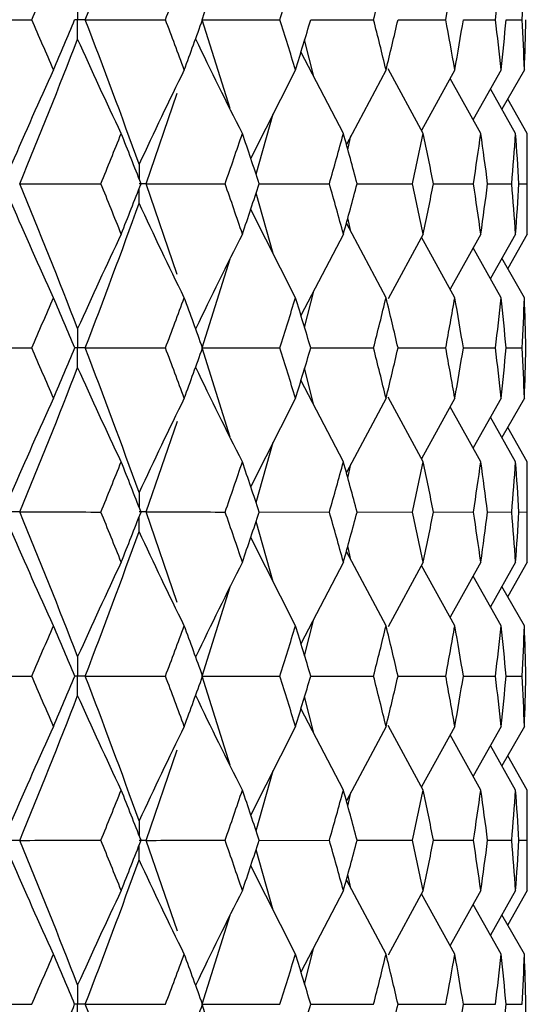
# Paper-space layout '_Front' of a CAD drawing. Header units: millimetres. Extents: x -25 to 25, y -1 to 320.
# Tile 39 of 52: x 15.04 to 19.75, y 35.45 to 44.6. Entities that reach past the tile are written whole.
import ezdxf

# ---------------------------------------------------------------- set-up
doc = ezdxf.new("R2010")
doc.units = ezdxf.units.MM

psp = doc.layouts.new('_Front')

# ---------------------------------------------------------------- linework, layer by layer
at = {"color": 7, "linetype": 'Continuous', "lineweight": 25}
for p, q in [((16.7308, 44.6), (16.9901, 45.4267)), ((16.9901, 43.7733), (16.7308, 44.6)), ((17.7387, 44.6), (18.3225, 44.6)), ((18.5492, 44.6), (18.9927, 44.6)), ((19.1565, 44.6), (19.4549, 44.6)), ((19.5538, 44.6), (19.7038, 44.6)), ((17.7672, 44.0711), (17.6816, 44.4117)), ((18.0425, 43.5428), (17.6478, 44.3001)), ((17.5974, 44.1338), (17.1807, 43.3134)), ((18.4382, 44.1338), (18.0699, 43.4417)), ((18.7834, 43.5428), (18.4576, 44.1432)), ((19.077, 44.1338), (18.7676, 43.5718)), ((19.5068, 44.1338), (19.2466, 43.6715)), ((19.7229, 44.1338), (19.5144, 43.7674)), ((19.3184, 43.5428), (19.0331, 44.054)), ((16.2095, 43.0756), (16.499, 43.918)), ((19.6418, 43.5428), (19.407, 43.9565)), ((19.75, 43.5428), (19.568, 43.8617)), ((17.2309, 43.1632), (17.3897, 43.7249)), ((18.0834, 43.3919), (18.1113, 43.5195)), ((19.75, 42.6079), (19.75, 43.5428)), ((16.4985, 42.2337), (16.2095, 43.0756)), ((17.2595, 43.0755), (17.9113, 43.0755)), ((18.1686, 43.0755), (18.6831, 43.0755)), ((18.8786, 43.0755), (19.2501, 43.0755)), ((19.3817, 43.0755), (19.6062, 43.0755)), ((19.6724, 43.0755), (19.7475, 43.0755)), ((17.3894, 42.4266), (17.2309, 42.9878)), ((17.5974, 42.0169), (17.1807, 42.8376)), ((18.1112, 42.6317), (18.0834, 42.7589)), ((18.4382, 42.0169), (18.0699, 42.7092)), ((18.0425, 42.6079), (17.6479, 41.8499)), ((18.7834, 42.6079), (18.4579, 42.0073)), ((19.077, 42.0169), (18.7677, 42.579)), ((19.3184, 42.6079), (19.0333, 42.0964)), ((19.6418, 42.6079), (19.4072, 42.1939)), ((19.75, 42.6079), (19.5682, 42.2888)), ((19.5068, 42.0169), (19.2467, 42.4792)), ((16.7307, 41.5493), (16.99, 42.3768)), ((19.7229, 42.0169), (19.5145, 42.3832)), ((17.6817, 41.7383), (17.7671, 42.0788)), ((16.9907, 40.7208), (16.7307, 41.5493)), ((17.7389, 41.5493), (18.3223, 41.5494)), ((18.5494, 41.5493), (18.9926, 41.5494)), ((19.1566, 41.5493), (19.4548, 41.5494)), ((19.5539, 41.5494), (19.7038, 41.5494)), ((17.7674, 41.0195), (17.6817, 41.3606)), ((18.0425, 40.4913), (17.6479, 41.249)), ((17.5974, 41.0824), (17.1806, 40.2626)), ((18.4382, 41.0824), (18.0698, 40.3908)), ((18.7834, 40.4913), (18.4577, 41.0919)), ((19.077, 41.0824), (18.7674, 40.5207)), ((19.5068, 41.0824), (19.2464, 40.6204)), ((19.7229, 41.0824), (19.5143, 40.7162)), ((19.3184, 40.4913), (19.0332, 41.0028)), ((19.6418, 40.4913), (19.407, 40.9053)), ((16.2096, 40.0253), (16.4995, 40.8687)), ((19.75, 40.4913), (19.568, 40.8105)), ((17.2308, 40.1125), (17.3895, 40.6735)), ((18.0833, 40.341), (18.1112, 40.4686)), ((19.75, 39.5588), (19.75, 40.4913)), ((16.4989, 39.1831), (16.2096, 40.0253)), ((17.2593, 40.0253), (17.9115, 40.0252)), ((18.1684, 40.0253), (18.6832, 40.0252)), ((18.8784, 40.0253), (19.2502, 40.0252)), ((19.3816, 40.0253), (19.6062, 40.0252)), ((19.6723, 40.0253), (19.7475, 40.0252)), ((17.3894, 39.377), (17.2308, 39.938)), ((17.5974, 38.9678), (17.1806, 39.7879)), ((18.1112, 39.582), (18.0833, 39.7094)), ((18.4382, 38.9678), (18.0698, 39.6596)), ((18.0425, 39.5588), (17.6479, 38.8009)), ((18.7834, 39.5588), (18.4578, 38.9582)), ((19.077, 38.9678), (18.7675, 39.5296)), ((19.3184, 39.5588), (19.0332, 39.0473)), ((19.6418, 39.5588), (19.4071, 39.1448)), ((19.75, 39.5588), (19.5681, 39.2396)), ((19.5068, 38.9678), (19.2465, 39.4299)), ((16.7307, 38.5004), (16.9904, 39.3287)), ((19.7229, 38.9678), (19.5144, 39.334)), ((17.6817, 38.6893), (17.7673, 39.0302)), ((16.9901, 37.6726), (16.7307, 38.5004)), ((17.7384, 38.5004), (18.3223, 38.5004)), ((18.549, 38.5004), (18.9926, 38.5004)), ((19.1564, 38.5004), (19.4548, 38.5004)), ((19.5538, 38.5004), (19.7038, 38.5004)), ((17.7672, 37.9707), (17.6817, 38.3113)), ((18.0425, 37.4417), (17.648, 38.1997)), ((17.5974, 38.0327), (17.1807, 37.2121)), ((18.4382, 38.0327), (18.0699, 37.3405)), ((18.7834, 37.4417), (18.4579, 38.0423)), ((19.077, 38.0327), (18.7677, 37.4707)), ((19.5068, 38.0327), (19.2467, 37.5705)), ((19.7229, 38.0327), (19.5145, 37.6664)), ((19.3184, 37.4417), (19.0333, 37.9533)), ((16.2095, 36.9742), (16.4986, 37.8162)), ((19.6418, 37.4417), (19.4072, 37.8557)), ((19.75, 37.4417), (19.5682, 37.7608)), ((17.2309, 37.0619), (17.3894, 37.623)), ((19.75, 36.5076), (19.75, 37.4417)), ((18.0834, 37.2908), (18.1111, 37.4179)), ((16.4998, 36.1302), (16.2095, 36.9742)), ((17.2601, 36.9742), (17.9114, 36.9743)), ((18.169, 36.9743), (18.6831, 36.9743)), ((18.8788, 36.9743), (19.2501, 36.9743)), ((19.3818, 36.9743), (19.6062, 36.9743)), ((19.6724, 36.9743), (19.7475, 36.9743)), ((17.3898, 36.3249), (17.2309, 36.8868)), ((17.5974, 35.9165), (17.1806, 36.7366)), ((18.4382, 35.9165), (18.0698, 36.6083)), ((18.1113, 36.5304), (18.0834, 36.6582)), ((18.0425, 36.5076), (17.6478, 35.7504)), ((18.7834, 36.5076), (18.4575, 35.9071)), ((19.3184, 36.5076), (19.033, 35.9964)), ((19.6418, 36.5076), (19.407, 36.0938)), ((19.75, 36.5076), (19.568, 36.1886)), ((19.077, 35.9165), (18.7675, 36.4783)), ((19.5068, 35.9165), (19.2465, 36.3787)), ((16.7308, 35.4506), (16.9903, 36.2775)), ((19.7229, 35.9165), (19.5143, 36.2829)), ((17.6816, 35.6388), (17.7673, 35.9796)), ((16.99, 34.6236), (16.7308, 35.4506)), ((17.7382, 35.4506), (18.3224, 35.4505)), ((18.5489, 35.4505), (18.9927, 35.4505)), ((19.1563, 35.4505), (19.4548, 35.4505)), ((19.5538, 35.4505), (19.7038, 35.4505))]:
    psp.add_line(p, q, dxfattribs=at)
for points in [[(15.6439, 44.6), (15.8163, 45.0468), (15.9833, 45.4947), (16.1446, 45.943)], [(15.1476, 44.6), (15.2152, 44.7553), (15.2823, 44.9107), (15.3486, 45.0662)], [(16.3893, 44.6), (16.4482, 44.7553), (16.5063, 44.9107), (16.5637, 45.0662)], [(17.4515, 44.6), (17.5009, 44.7553), (17.5495, 44.9107), (17.5974, 45.0662)], [(18.3225, 44.6), (18.3618, 44.7553), (18.4004, 44.9107), (18.4382, 45.0662)], [(18.9927, 44.6), (19.0216, 44.7553), (19.0497, 44.9107), (19.077, 45.0662)], [(19.4549, 44.6), (19.473, 44.7553), (19.4903, 44.9107), (19.5068, 45.0662)], [(19.7038, 44.6), (19.7111, 44.7553), (19.7174, 44.9107), (19.7229, 45.0662)], [(14.3856, 44.6), (14.64, 44.6), (14.8939, 44.6), (15.1476, 44.6)], [(15.3486, 44.1338), (15.2823, 44.2893), (15.2152, 44.4447), (15.1476, 44.6)], [(15.3486, 44.1338), (15.415, 44.2893), (15.4807, 44.4447), (15.5457, 44.6)], [(16.1446, 43.257), (15.9833, 43.7053), (15.8163, 44.1532), (15.6439, 44.6)], [(15.6439, 44.6), (15.8929, 44.6), (16.1414, 44.6), (16.3893, 44.6)], [(16.5637, 44.1338), (16.5063, 44.2893), (16.4482, 44.4447), (16.3893, 44.6)], [(16.5637, 44.1338), (16.6212, 44.2893), (16.6779, 44.4447), (16.7339, 44.6)], [(16.7308, 44.6), (16.9718, 44.6), (17.2121, 44.6), (17.4515, 44.6)], [(17.5974, 44.1338), (17.5495, 44.2893), (17.5009, 44.4447), (17.4515, 44.6)], [(17.5974, 44.1338), (17.6453, 44.2893), (17.6924, 44.4447), (17.7387, 44.6)], [(18.4382, 44.1338), (18.4004, 44.2893), (18.3618, 44.4447), (18.3225, 44.6)], [(18.4382, 44.1338), (18.476, 44.2893), (18.513, 44.4447), (18.5492, 44.6)], [(19.077, 44.1338), (19.0497, 44.2893), (19.0216, 44.4447), (18.9927, 44.6)], [(19.077, 44.1338), (19.1043, 44.2893), (19.1308, 44.4447), (19.1565, 44.6)], [(19.5068, 44.1338), (19.4903, 44.2893), (19.473, 44.4447), (19.4549, 44.6)], [(19.5068, 44.1338), (19.5233, 44.2893), (19.539, 44.4447), (19.5538, 44.6)], [(19.7229, 44.1338), (19.7174, 44.2893), (19.7111, 44.4447), (19.7038, 44.6)], [(19.7229, 44.1338), (19.7285, 44.2893), (19.7331, 44.4447), (19.737, 44.6)], [(15.0353, 43.0756), (15.2203, 43.5239), (15.3998, 43.9719), (15.5737, 44.4189)], [(15.9781, 43.5428), (15.8407, 43.8329), (15.7059, 44.125), (15.5737, 44.4189)], [(17.104, 43.5428), (16.9569, 43.8329), (16.8126, 44.125), (16.6711, 44.4189)], [(15.3486, 44.1338), (15.2166, 43.8434), (15.0871, 43.5511), (14.9602, 43.257)], [(16.5637, 44.1338), (16.4212, 43.8434), (16.2815, 43.5511), (16.1446, 43.257)], [(15.7898, 43.0755), (15.8533, 43.2313), (15.916, 43.3871), (15.9781, 43.5428)], [(16.1622, 43.0755), (16.1015, 43.2313), (16.0401, 43.3871), (15.9781, 43.5428)], [(16.9434, 43.0755), (16.9977, 43.2313), (17.0512, 43.3871), (17.104, 43.5428)], [(17.2602, 43.0755), (17.2089, 43.2313), (17.1568, 43.3871), (17.104, 43.5428)], [(17.9113, 43.0755), (17.9558, 43.2313), (17.9996, 43.3871), (18.0425, 43.5428)], [(18.1691, 43.0755), (18.1277, 43.2313), (18.0855, 43.3871), (18.0425, 43.5428)], [(18.6831, 43.0755), (18.7173, 43.2313), (18.7507, 43.3871), (18.7834, 43.5428)], [(18.8788, 43.0755), (18.8478, 43.2313), (18.816, 43.3871), (18.7834, 43.5428)], [(19.2501, 43.0755), (19.2737, 43.2313), (19.2965, 43.3871), (19.3184, 43.5428)], [(19.3818, 43.0755), (19.3615, 43.2313), (19.3404, 43.3871), (19.3184, 43.5428)], [(19.6062, 43.0755), (19.6189, 43.2313), (19.6308, 43.3871), (19.6418, 43.5428)], [(19.6724, 43.0755), (19.663, 43.2313), (19.6528, 43.3871), (19.6418, 43.5428)], [(19.7475, 43.0755), (19.7492, 43.2313), (19.75, 43.3871), (19.75, 43.5428)], [(15.5737, 41.7307), (15.3997, 42.1789), (15.2202, 42.6274), (15.0353, 43.0756)], [(15.0353, 43.0756), (15.2873, 43.0755), (15.5388, 43.0755), (15.7898, 43.0755)], [(15.9781, 42.6079), (15.916, 42.7638), (15.8533, 42.9196), (15.7898, 43.0755)], [(15.9781, 42.6079), (16.0402, 42.7638), (16.1016, 42.9196), (16.1622, 43.0755)], [(16.2095, 43.0756), (16.4548, 43.0755), (16.6994, 43.0755), (16.9434, 43.0755)], [(17.104, 42.6079), (17.0512, 42.7638), (16.9977, 42.9196), (16.9434, 43.0755)], [(17.104, 42.6079), (17.1568, 42.7638), (17.2089, 42.9196), (17.2602, 43.0755)], [(18.0425, 42.6079), (17.9996, 42.7638), (17.9558, 42.9196), (17.9113, 43.0755)], [(18.0425, 42.6079), (18.0855, 42.7638), (18.1277, 42.9196), (18.1691, 43.0755)], [(18.7834, 42.6079), (18.7507, 42.7638), (18.7173, 42.9196), (18.6831, 43.0755)], [(18.7834, 42.6079), (18.816, 42.7638), (18.8478, 42.9196), (18.8788, 43.0755)], [(19.3184, 42.6079), (19.2965, 42.7638), (19.2737, 42.9196), (19.2501, 43.0755)], [(19.3184, 42.6079), (19.3404, 42.7638), (19.3615, 42.9196), (19.3818, 43.0755)], [(19.6418, 42.6079), (19.6308, 42.7638), (19.6189, 42.9196), (19.6062, 43.0755)], [(19.6418, 42.6079), (19.6528, 42.7638), (19.663, 42.9196), (19.6724, 43.0755)], [(19.75, 42.6079), (19.75, 42.7638), (19.7492, 42.9196), (19.7475, 43.0755)], [(15.3486, 42.0169), (15.2166, 42.3075), (15.0871, 42.5998), (14.9602, 42.8941)], [(15.6439, 41.5493), (15.8163, 41.9974), (15.9833, 42.4459), (16.1446, 42.8941)], [(16.5637, 42.0169), (16.4213, 42.3075), (16.2815, 42.5998), (16.1446, 42.8941)], [(15.9781, 42.6079), (15.8407, 42.3174), (15.7059, 42.025), (15.5737, 41.7307)], [(17.104, 42.6079), (16.9569, 42.3174), (16.8126, 42.025), (16.6711, 41.7307)], [(15.1473, 41.5494), (15.2151, 41.7052), (15.2822, 41.8611), (15.3486, 42.0169)], [(15.546, 41.5494), (15.4809, 41.7052), (15.4151, 41.8611), (15.3486, 42.0169)], [(16.3891, 41.5494), (16.448, 41.7052), (16.5062, 41.8611), (16.5637, 42.0169)], [(16.7341, 41.5494), (16.6781, 41.7052), (16.6213, 41.8611), (16.5637, 42.0169)], [(17.4513, 41.5494), (17.5007, 41.7052), (17.5494, 41.8611), (17.5974, 42.0169)], [(17.7389, 41.5494), (17.6925, 41.7052), (17.6453, 41.8611), (17.5974, 42.0169)], [(18.3223, 41.5494), (18.3617, 41.7052), (18.4004, 41.8611), (18.4382, 42.0169)], [(18.5494, 41.5494), (18.5131, 41.7052), (18.4761, 41.8611), (18.4382, 42.0169)], [(18.9926, 41.5494), (19.0216, 41.7052), (19.0497, 41.8611), (19.077, 42.0169)], [(19.1566, 41.5494), (19.1309, 41.7052), (19.1044, 41.8611), (19.077, 42.0169)], [(19.4548, 41.5494), (19.473, 41.7052), (19.4903, 41.8611), (19.5068, 42.0169)], [(19.5539, 41.5494), (19.539, 41.7052), (19.5234, 41.8611), (19.5068, 42.0169)], [(19.7038, 41.5494), (19.711, 41.7052), (19.7174, 41.8611), (19.7229, 42.0169)], [(19.737, 41.5494), (19.7331, 41.7052), (19.7285, 41.8611), (19.7229, 42.0169)], [(14.3856, 41.5493), (14.6398, 41.5493), (14.8937, 41.5493), (15.1473, 41.5494)], [(15.3486, 41.0824), (15.2822, 41.2379), (15.2151, 41.3936), (15.1473, 41.5494)], [(15.3486, 41.0824), (15.4151, 41.2379), (15.4809, 41.3936), (15.546, 41.5494)], [(15.6439, 41.5493), (15.8928, 41.5493), (16.1413, 41.5493), (16.3891, 41.5494)], [(16.1446, 40.2065), (15.9834, 40.6535), (15.8165, 41.101), (15.6439, 41.5493)], [(16.5637, 41.0824), (16.5062, 41.2379), (16.448, 41.3936), (16.3891, 41.5494)], [(16.5637, 41.0824), (16.6212, 41.2379), (16.678, 41.3936), (16.7341, 41.5494)], [(16.7307, 41.5493), (16.9717, 41.5493), (17.2119, 41.5493), (17.4513, 41.5494)], [(17.5974, 41.0824), (17.5495, 41.2379), (17.5008, 41.3936), (17.4513, 41.5494)], [(17.5974, 41.0824), (17.6453, 41.2379), (17.6925, 41.3936), (17.7389, 41.5494)], [(18.4382, 41.0824), (18.4004, 41.2379), (18.3617, 41.3936), (18.3223, 41.5494)], [(18.4382, 41.0824), (18.476, 41.2379), (18.5131, 41.3936), (18.5494, 41.5494)], [(19.077, 41.0824), (19.0497, 41.2379), (19.0216, 41.3936), (18.9926, 41.5494)], [(19.077, 41.0824), (19.1044, 41.2379), (19.1309, 41.3936), (19.1566, 41.5494)], [(19.5068, 41.0824), (19.4903, 41.2379), (19.473, 41.3936), (19.4548, 41.5494)], [(19.5068, 41.0824), (19.5234, 41.2379), (19.539, 41.3936), (19.5539, 41.5494)], [(19.7229, 41.0824), (19.7174, 41.2379), (19.711, 41.3936), (19.7038, 41.5494)], [(19.7229, 41.0824), (19.7285, 41.2379), (19.7331, 41.3936), (19.737, 41.5494)], [(15.0354, 40.0253), (15.2202, 40.4724), (15.3996, 40.9196), (15.5737, 41.3679)], [(15.9781, 40.4913), (15.8406, 40.7816), (15.7058, 41.0738), (15.5737, 41.3679)], [(17.104, 40.4913), (16.9568, 40.7816), (16.8126, 41.0738), (16.6711, 41.3679)], [(15.3486, 41.0824), (15.2167, 40.7922), (15.0872, 40.5003), (14.9602, 40.2065)], [(16.5637, 41.0824), (16.4213, 40.7922), (16.2816, 40.5003), (16.1446, 40.2065)], [(15.7901, 40.0252), (15.8534, 40.1805), (15.9161, 40.3358), (15.9781, 40.4913)], [(16.162, 40.0252), (16.1014, 40.1805), (16.0401, 40.3358), (15.9781, 40.4913)], [(16.9436, 40.0252), (16.9978, 40.1805), (17.0513, 40.3358), (17.104, 40.4913)], [(17.26, 40.0252), (17.2087, 40.1805), (17.1567, 40.3358), (17.104, 40.4913)], [(17.9115, 40.0252), (17.9559, 40.1805), (17.9996, 40.3358), (18.0425, 40.4913)], [(18.1689, 40.0252), (18.1276, 40.1805), (18.0854, 40.3358), (18.0425, 40.4913)], [(18.6832, 40.0252), (18.7174, 40.1805), (18.7508, 40.3358), (18.7834, 40.4913)], [(18.8787, 40.0252), (18.8477, 40.1805), (18.816, 40.3358), (18.7834, 40.4913)], [(19.2502, 40.0252), (19.2737, 40.1805), (19.2965, 40.3358), (19.3184, 40.4913)], [(19.3817, 40.0252), (19.3614, 40.1805), (19.3403, 40.3358), (19.3184, 40.4913)], [(19.6062, 40.0252), (19.6189, 40.1805), (19.6308, 40.3358), (19.6418, 40.4913)], [(19.6724, 40.0252), (19.663, 40.1805), (19.6528, 40.3358), (19.6418, 40.4913)], [(19.7475, 40.0252), (19.7492, 40.1805), (19.75, 40.3358), (19.75, 40.4913)], [(15.5737, 38.6818), (15.3997, 39.1302), (15.2201, 39.5783), (15.0354, 40.0253)], [(15.0354, 40.0253), (15.2874, 40.0253), (15.539, 40.0253), (15.7901, 40.0252)], [(15.9781, 39.5588), (15.9161, 39.7143), (15.8534, 39.8698), (15.7901, 40.0252)], [(15.9781, 39.5588), (16.0401, 39.7143), (16.1014, 39.8698), (16.162, 40.0252)], [(16.2096, 40.0253), (16.4549, 40.0253), (16.6996, 40.0253), (16.9436, 40.0252)], [(17.104, 39.5588), (17.0513, 39.7143), (16.9978, 39.8698), (16.9436, 40.0252)], [(17.104, 39.5588), (17.1567, 39.7143), (17.2087, 39.8698), (17.26, 40.0252)], [(18.0425, 39.5588), (17.9996, 39.7143), (17.956, 39.8698), (17.9115, 40.0252)], [(18.0425, 39.5588), (18.0854, 39.7143), (18.1275, 39.8698), (18.1689, 40.0252)], [(18.7834, 39.5588), (18.7508, 39.7143), (18.7174, 39.8698), (18.6832, 40.0252)], [(18.7834, 39.5588), (18.816, 39.7143), (18.8477, 39.8698), (18.8787, 40.0252)], [(19.3184, 39.5588), (19.2965, 39.7143), (19.2737, 39.8698), (19.2502, 40.0252)], [(19.3184, 39.5588), (19.3403, 39.7143), (19.3614, 39.8698), (19.3817, 40.0252)], [(19.6418, 39.5588), (19.6308, 39.7143), (19.6189, 39.8698), (19.6062, 40.0252)], [(19.6418, 39.5588), (19.6528, 39.7143), (19.663, 39.8698), (19.6724, 40.0252)], [(19.75, 39.5588), (19.75, 39.7143), (19.7492, 39.8698), (19.7475, 40.0252)], [(15.3486, 38.9678), (15.2166, 39.2581), (15.0872, 39.5502), (14.9602, 39.8441)], [(15.6439, 38.5004), (15.8164, 38.9488), (15.9834, 39.397), (16.1446, 39.8441)], [(16.5637, 38.9678), (16.4213, 39.2581), (16.2816, 39.5502), (16.1446, 39.8441)], [(15.9781, 39.5588), (15.8406, 39.2684), (15.7058, 38.976), (15.5737, 38.6818)], [(17.104, 39.5588), (16.9568, 39.2684), (16.8126, 38.976), (16.6711, 38.6818)], [(15.1473, 38.5004), (15.215, 38.6562), (15.2822, 38.812), (15.3486, 38.9678)], [(15.5461, 38.5004), (15.4809, 38.6562), (15.4151, 38.812), (15.3486, 38.9678)], [(16.389, 38.5004), (16.448, 38.6562), (16.5062, 38.812), (16.5637, 38.9678)], [(16.7342, 38.5004), (16.6781, 38.6562), (16.6213, 38.812), (16.5637, 38.9678)], [(17.4513, 38.5004), (17.5007, 38.6562), (17.5494, 38.812), (17.5974, 38.9678)], [(17.739, 38.5004), (17.6925, 38.6562), (17.6453, 38.812), (17.5974, 38.9678)], [(18.3223, 38.5004), (18.3617, 38.6562), (18.4004, 38.812), (18.4382, 38.9678)], [(18.5494, 38.5004), (18.5131, 38.6562), (18.4761, 38.812), (18.4382, 38.9678)], [(18.9926, 38.5004), (19.0215, 38.6562), (19.0497, 38.812), (19.077, 38.9678)], [(19.1566, 38.5004), (19.1309, 38.6562), (19.1044, 38.812), (19.077, 38.9678)], [(19.4548, 38.5004), (19.473, 38.6562), (19.4903, 38.812), (19.5068, 38.9678)], [(19.5539, 38.5004), (19.5391, 38.6562), (19.5234, 38.812), (19.5068, 38.9678)], [(19.7038, 38.5004), (19.711, 38.6562), (19.7174, 38.812), (19.7229, 38.9678)], [(19.737, 38.5004), (19.7331, 38.6562), (19.7285, 38.812), (19.7229, 38.9678)], [(14.3856, 38.5004), (14.6398, 38.5004), (14.8937, 38.5004), (15.1473, 38.5004)], [(15.3486, 38.0327), (15.2822, 38.1886), (15.215, 38.3445), (15.1473, 38.5004)], [(15.3486, 38.0327), (15.4151, 38.1886), (15.4809, 38.3445), (15.5461, 38.5004)], [(16.1446, 37.1556), (15.9834, 37.6036), (15.8164, 38.0521), (15.6439, 38.5004)], [(15.6439, 38.5004), (15.8928, 38.5004), (16.1412, 38.5004), (16.389, 38.5004)], [(16.5637, 38.0327), (16.5062, 38.1886), (16.448, 38.3445), (16.389, 38.5004)], [(16.5637, 38.0327), (16.6213, 38.1886), (16.6781, 38.3445), (16.7342, 38.5004)], [(16.7307, 38.5004), (16.9717, 38.5004), (17.2119, 38.5004), (17.4513, 38.5004)], [(17.5974, 38.0327), (17.5494, 38.1886), (17.5007, 38.3445), (17.4513, 38.5004)], [(17.5974, 38.0327), (17.6453, 38.1886), (17.6925, 38.3445), (17.739, 38.5004)], [(18.4382, 38.0327), (18.4004, 38.1886), (18.3617, 38.3445), (18.3223, 38.5004)], [(18.4382, 38.0327), (18.4761, 38.1886), (18.5131, 38.3445), (18.5494, 38.5004)], [(19.077, 38.0327), (19.0497, 38.1886), (19.0215, 38.3445), (18.9926, 38.5004)], [(19.077, 38.0327), (19.1044, 38.1886), (19.1309, 38.3445), (19.1566, 38.5004)], [(19.5068, 38.0327), (19.4903, 38.1886), (19.473, 38.3445), (19.4548, 38.5004)], [(19.5068, 38.0327), (19.5234, 38.1886), (19.5391, 38.3445), (19.5539, 38.5004)], [(19.7229, 38.0327), (19.7174, 38.1886), (19.711, 38.3445), (19.7038, 38.5004)], [(19.7229, 38.0327), (19.7285, 38.1886), (19.7331, 38.3445), (19.737, 38.5004)], [(15.0353, 36.9742), (15.2202, 37.4222), (15.3997, 37.8706), (15.5737, 38.3189)], [(15.9781, 37.4417), (15.8406, 37.7323), (15.7059, 38.0247), (15.5737, 38.3189)], [(17.104, 37.4417), (16.9569, 37.7323), (16.8126, 38.0247), (16.6711, 38.3189)], [(15.3486, 38.0327), (15.2166, 37.7422), (15.0871, 37.4498), (14.9602, 37.1556)], [(16.5637, 38.0327), (16.4213, 37.7422), (16.2816, 37.4498), (16.1446, 37.1556)], [(15.7899, 36.9743), (15.8533, 37.1301), (15.916, 37.2859), (15.9781, 37.4417)], [(16.1622, 36.9743), (16.1015, 37.1301), (16.0401, 37.2859), (15.9781, 37.4417)], [(16.9434, 36.9743), (16.9977, 37.1301), (17.0512, 37.2859), (17.104, 37.4417)], [(17.2602, 36.9743), (17.2088, 37.1301), (17.1568, 37.2859), (17.104, 37.4417)], [(17.9114, 36.9743), (17.9559, 37.1301), (17.9996, 37.2859), (18.0425, 37.4417)], [(18.169, 36.9743), (18.1276, 37.1301), (18.0855, 37.2859), (18.0425, 37.4417)], [(18.6831, 36.9743), (18.7173, 37.1301), (18.7507, 37.2859), (18.7834, 37.4417)], [(18.8788, 36.9743), (18.8478, 37.1301), (18.816, 37.2859), (18.7834, 37.4417)], [(19.2501, 36.9743), (19.2737, 37.1301), (19.2965, 37.2859), (19.3184, 37.4417)], [(19.3818, 36.9743), (19.3615, 37.1301), (19.3404, 37.2859), (19.3184, 37.4417)], [(19.6062, 36.9743), (19.6189, 37.1301), (19.6308, 37.2859), (19.6418, 37.4417)], [(19.6724, 36.9743), (19.663, 37.1301), (19.6528, 37.2859), (19.6418, 37.4417)], [(19.7475, 36.9743), (19.7492, 37.1301), (19.75, 37.2859), (19.75, 37.4417)], [(15.0353, 36.9742), (15.2873, 36.9742), (15.5388, 36.9743), (15.7899, 36.9743)], [(15.5737, 35.6318), (15.3997, 36.0792), (15.2203, 36.526), (15.0353, 36.9742)], [(15.9781, 36.5076), (15.916, 36.663), (15.8533, 36.8186), (15.7899, 36.9743)], [(15.9781, 36.5076), (16.0401, 36.663), (16.1015, 36.8186), (16.1622, 36.9743)], [(16.2095, 36.9742), (16.4548, 36.9742), (16.6995, 36.9743), (16.9434, 36.9743)], [(17.104, 36.5076), (17.0512, 36.663), (16.9977, 36.8186), (16.9434, 36.9743)], [(17.104, 36.5076), (17.1568, 36.663), (17.2088, 36.8186), (17.2602, 36.9743)], [(18.0425, 36.5076), (17.9996, 36.663), (17.9559, 36.8186), (17.9114, 36.9743)], [(18.0425, 36.5076), (18.0855, 36.663), (18.1276, 36.8186), (18.169, 36.9743)], [(18.7834, 36.5076), (18.7507, 36.663), (18.7173, 36.8186), (18.6831, 36.9743)], [(18.7834, 36.5076), (18.816, 36.663), (18.8478, 36.8186), (18.8788, 36.9743)], [(19.3184, 36.5076), (19.2965, 36.663), (19.2737, 36.8186), (19.2501, 36.9743)], [(19.3184, 36.5076), (19.3404, 36.663), (19.3615, 36.8186), (19.3818, 36.9743)], [(19.6418, 36.5076), (19.6308, 36.663), (19.6189, 36.8186), (19.6062, 36.9743)], [(19.6418, 36.5076), (19.6528, 36.663), (19.663, 36.8186), (19.6724, 36.9743)], [(19.75, 36.5076), (19.75, 36.663), (19.7492, 36.8186), (19.7475, 36.9743)], [(15.3486, 35.9165), (15.2166, 36.2067), (15.0871, 36.4988), (14.9602, 36.7929)], [(15.6439, 35.4506), (15.8164, 35.898), (15.9833, 36.3447), (16.1446, 36.7929)], [(16.5637, 35.9165), (16.4212, 36.2067), (16.2815, 36.4988), (16.1446, 36.7929)], [(15.9781, 36.5076), (15.8407, 36.2175), (15.7058, 35.9256), (15.5737, 35.6318)], [(17.104, 36.5076), (16.9569, 36.2175), (16.8126, 35.9256), (16.6711, 35.6318)], [(15.1475, 35.4505), (15.2152, 35.6058), (15.2822, 35.761), (15.3486, 35.9165)], [(15.5458, 35.4505), (15.4808, 35.6058), (15.415, 35.761), (15.3486, 35.9165)], [(16.3893, 35.4505), (16.4481, 35.6058), (16.5063, 35.761), (16.5637, 35.9165)], [(16.734, 35.4505), (16.6779, 35.6058), (16.6212, 35.761), (16.5637, 35.9165)], [(17.4514, 35.4505), (17.5008, 35.6058), (17.5495, 35.761), (17.5974, 35.9165)], [(17.7388, 35.4505), (17.6924, 35.6058), (17.6453, 35.761), (17.5974, 35.9165)], [(18.3224, 35.4505), (18.3618, 35.6058), (18.4004, 35.761), (18.4382, 35.9165)], [(18.5493, 35.4505), (18.513, 35.6058), (18.476, 35.761), (18.4382, 35.9165)], [(18.9927, 35.4505), (19.0216, 35.6058), (19.0497, 35.761), (19.077, 35.9165)], [(19.1565, 35.4505), (19.1308, 35.6058), (19.1043, 35.761), (19.077, 35.9165)], [(19.4548, 35.4505), (19.473, 35.6058), (19.4903, 35.761), (19.5068, 35.9165)], [(19.5538, 35.4505), (19.539, 35.6058), (19.5234, 35.761), (19.5068, 35.9165)], [(19.7038, 35.4505), (19.711, 35.6058), (19.7174, 35.761), (19.7229, 35.9165)], [(19.737, 35.4505), (19.7331, 35.6058), (19.7285, 35.761), (19.7229, 35.9165)], [(14.3856, 35.4506), (14.6399, 35.4506), (14.8939, 35.4505), (15.1475, 35.4505)], [(15.3486, 34.9837), (15.415, 35.1394), (15.4808, 35.295), (15.5458, 35.4505)], [(16.1446, 34.1067), (15.9833, 34.5551), (15.8163, 35.0033), (15.6439, 35.4506)], [(15.6439, 35.4506), (15.8929, 35.4506), (16.1414, 35.4505), (16.3893, 35.4505)], [(16.5637, 34.9837), (16.6212, 35.1394), (16.678, 35.295), (16.734, 35.4505)], [(16.7308, 35.4506), (16.9718, 35.4506), (17.212, 35.4505), (17.4514, 35.4505)], [(17.5974, 34.9837), (17.6453, 35.1394), (17.6924, 35.295), (17.7388, 35.4505)], [(18.4382, 34.9837), (18.476, 35.1394), (18.513, 35.295), (18.5493, 35.4505)], [(19.077, 34.9837), (19.1043, 35.1394), (19.1308, 35.295), (19.1565, 35.4505)], [(19.5068, 34.9837), (19.5233, 35.1394), (19.539, 35.295), (19.5538, 35.4505)], [(19.7229, 34.9837), (19.7285, 35.1394), (19.7331, 35.295), (19.737, 35.4505)]]:
    psp.add_open_spline(points, degree=3, dxfattribs=at)
for points, knots in [([(15.5737, 44.7811), (15.5736, 44.7323), (15.5736, 44.6835), (15.5736, 44.6347), (15.5736, 44.6231), (15.5736, 44.6116), (15.5736, 44.6)], [0, 0, 0, 0, 0.0001464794, 0.0001464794, 0.0001464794, 0.000181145, 0.000181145, 0.000181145, 0.000181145]), ([(15.5737, 44.4189), (15.5736, 44.4677), (15.5736, 44.5165), (15.5736, 44.5653), (15.5736, 44.5769), (15.5736, 44.5884), (15.5736, 44.6)], [0, 0, 0, 0, 0.0001464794, 0.0001464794, 0.0001464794, 0.000181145, 0.000181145, 0.000181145, 0.000181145]), ([(15.6439, 44.6), (15.6273, 44.6), (15.6106, 44.6), (15.5939, 44.6), (15.5872, 44.6), (15.5804, 44.6), (15.5736, 44.6)], [0, 0, 0, 0, 0.000085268, 0.000085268, 0.000085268, 0.0001199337, 0.0001199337, 0.0001199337, 0.0001199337]), ([(16.2095, 43.0756), (16.1941, 43.0756), (16.1787, 43.0756), (16.1633, 43.0756), (16.157, 43.0756), (16.1507, 43.0756), (16.1444, 43.0756)], [0, 0, 0, 0, 0.0000851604, 0.0000851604, 0.0000851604, 0.0001198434, 0.0001198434, 0.0001198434, 0.0001198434]), ([(15.5737, 41.7307), (15.5736, 41.6818), (15.5736, 41.6329), (15.5736, 41.584), (15.5736, 41.5724), (15.5736, 41.5609), (15.5736, 41.5493)], [0, 0, 0, 0, 0.0001467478, 0.0001467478, 0.0001467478, 0.0001814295, 0.0001814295, 0.0001814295, 0.0001814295]), ([(15.5737, 41.3679), (15.5736, 41.4168), (15.5736, 41.4657), (15.5736, 41.5146), (15.5736, 41.5262), (15.5736, 41.5378), (15.5736, 41.5493)], [0, 0, 0, 0, 0.0001467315, 0.0001467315, 0.0001467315, 0.0001814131, 0.0001814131, 0.0001814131, 0.0001814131]), ([(15.6439, 41.5493), (15.6273, 41.5493), (15.6106, 41.5493), (15.5939, 41.5493), (15.5872, 41.5493), (15.5804, 41.5493), (15.5736, 41.5493)], [0, 0, 0, 0, 0.0000851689, 0.0000851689, 0.0000851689, 0.0001198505, 0.0001198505, 0.0001198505, 0.0001198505]), ([(15.0354, 40.0253), (15.0176, 40.0253), (14.9997, 40.0253), (14.9819, 40.0253), (14.9746, 40.0253), (14.9673, 40.0253), (14.9601, 40.0253)], [0, 0, 0, 0, 0.0000852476, 0.0000852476, 0.0000852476, 0.0001199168, 0.0001199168, 0.0001199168, 0.0001199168]), ([(16.2096, 40.0253), (16.1942, 40.0253), (16.1787, 40.0253), (16.1633, 40.0253), (16.157, 40.0253), (16.1507, 40.0253), (16.1444, 40.0253)], [0, 0, 0, 0, 0.0000852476, 0.0000852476, 0.0000852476, 0.0001199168, 0.0001199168, 0.0001199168, 0.0001199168]), ([(15.5737, 38.6818), (15.5736, 38.6329), (15.5736, 38.584), (15.5736, 38.5351), (15.5736, 38.5235), (15.5736, 38.512), (15.5736, 38.5004)], [0, 0, 0, 0, 0.0001467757, 0.0001467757, 0.0001467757, 0.0001814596, 0.0001814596, 0.0001814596, 0.0001814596]), ([(15.5737, 38.3189), (15.5736, 38.3679), (15.5736, 38.4168), (15.5736, 38.4657), (15.5736, 38.4773), (15.5736, 38.4888), (15.5736, 38.5004)], [0, 0, 0, 0, 0.0001467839, 0.0001467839, 0.0001467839, 0.0001814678, 0.0001814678, 0.0001814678, 0.0001814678]), ([(15.6439, 38.5004), (15.6273, 38.5004), (15.6106, 38.5004), (15.594, 38.5004), (15.5872, 38.5004), (15.5804, 38.5004), (15.5736, 38.5004)], [0, 0, 0, 0, 0.0000851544, 0.0000851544, 0.0000851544, 0.0001198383, 0.0001198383, 0.0001198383, 0.0001198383]), ([(15.0353, 36.9742), (15.0175, 36.9742), (14.9997, 36.9742), (14.9819, 36.9742), (14.9746, 36.9742), (14.9673, 36.9742), (14.9601, 36.9742)], [0, 0, 0, 0, 0.0000851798, 0.0000851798, 0.0000851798, 0.0001198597, 0.0001198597, 0.0001198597, 0.0001198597]), ([(16.2095, 36.9742), (16.1941, 36.9742), (16.1787, 36.9742), (16.1633, 36.9742), (16.157, 36.9742), (16.1507, 36.9742), (16.1444, 36.9742)], [0, 0, 0, 0, 0.0000851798, 0.0000851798, 0.0000851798, 0.0001198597, 0.0001198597, 0.0001198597, 0.0001198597]), ([(15.5737, 35.6318), (15.5736, 35.583), (15.5736, 35.5341), (15.5736, 35.4853), (15.5736, 35.4737), (15.5736, 35.4621), (15.5736, 35.4506)], [0, 0, 0, 0, 0.0001465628, 0.0001465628, 0.0001465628, 0.0001812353, 0.0001812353, 0.0001812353, 0.0001812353]), ([(15.5737, 35.2693), (15.5736, 35.3182), (15.5736, 35.367), (15.5736, 35.4159), (15.5736, 35.4275), (15.5736, 35.439), (15.5736, 35.4506)], [0, 0, 0, 0, 0.0001465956, 0.0001465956, 0.0001465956, 0.0001812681, 0.0001812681, 0.0001812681, 0.0001812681]), ([(15.6439, 35.4506), (15.6273, 35.4506), (15.6106, 35.4506), (15.5939, 35.4506), (15.5872, 35.4506), (15.5804, 35.4506), (15.5736, 35.4506)], [0, 0, 0, 0, 0.000085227, 0.000085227, 0.000085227, 0.0001198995, 0.0001198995, 0.0001198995, 0.0001198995])]:
    psp.add_open_spline(points, degree=3, knots=knots, dxfattribs=at)
at = {"color": 8, "linetype": 'Continuous', "lineweight": 25}
for points, knots in [([(15.5736, 44.6), (15.5668, 44.6), (15.5575, 44.6), (15.5482, 44.6), (15.5457, 44.6)], [0, 0, 0, 0, 0.7328621, 1, 1, 1, 1]), ([(15.5736, 41.5493), (15.5668, 41.5493), (15.5576, 41.5493), (15.5484, 41.5493), (15.546, 41.5493)], [0, 0, 0, 0, 0.7396013, 1, 1, 1, 1]), ([(15.5736, 38.5004), (15.5668, 38.5004), (15.5576, 38.5004), (15.5484, 38.5004), (15.546, 38.5004)], [0, 0, 0, 0, 0.741192, 1, 1, 1, 1]), ([(15.5736, 35.4506), (15.5668, 35.4506), (15.5575, 35.4506), (15.5482, 35.4506), (15.5458, 35.4506)], [0, 0, 0, 0, 0.733903, 1, 1, 1, 1])]:
    psp.add_open_spline(points, degree=3, knots=knots, dxfattribs=at)
for points in [[(16.1446, 43.257), (16.1445, 43.2116), (16.1444, 43.1661), (16.1444, 43.1207)], [(16.1446, 42.8941), (16.1445, 42.9395), (16.1444, 42.9849), (16.1444, 43.0303)], [(16.1446, 40.2065), (16.1445, 40.1609), (16.1444, 40.1153), (16.1444, 40.0698)], [(16.1446, 39.8441), (16.1445, 39.8897), (16.1444, 39.9352), (16.1444, 39.9807)], [(16.1446, 37.1556), (16.1445, 37.1102), (16.1444, 37.0648), (16.1444, 37.0194)], [(16.1446, 36.7929), (16.1445, 36.8383), (16.1444, 36.8838), (16.1444, 36.9293)]]:
    psp.add_open_spline(points, degree=3, dxfattribs=at)

doc.saveas('drawing.dxf')
